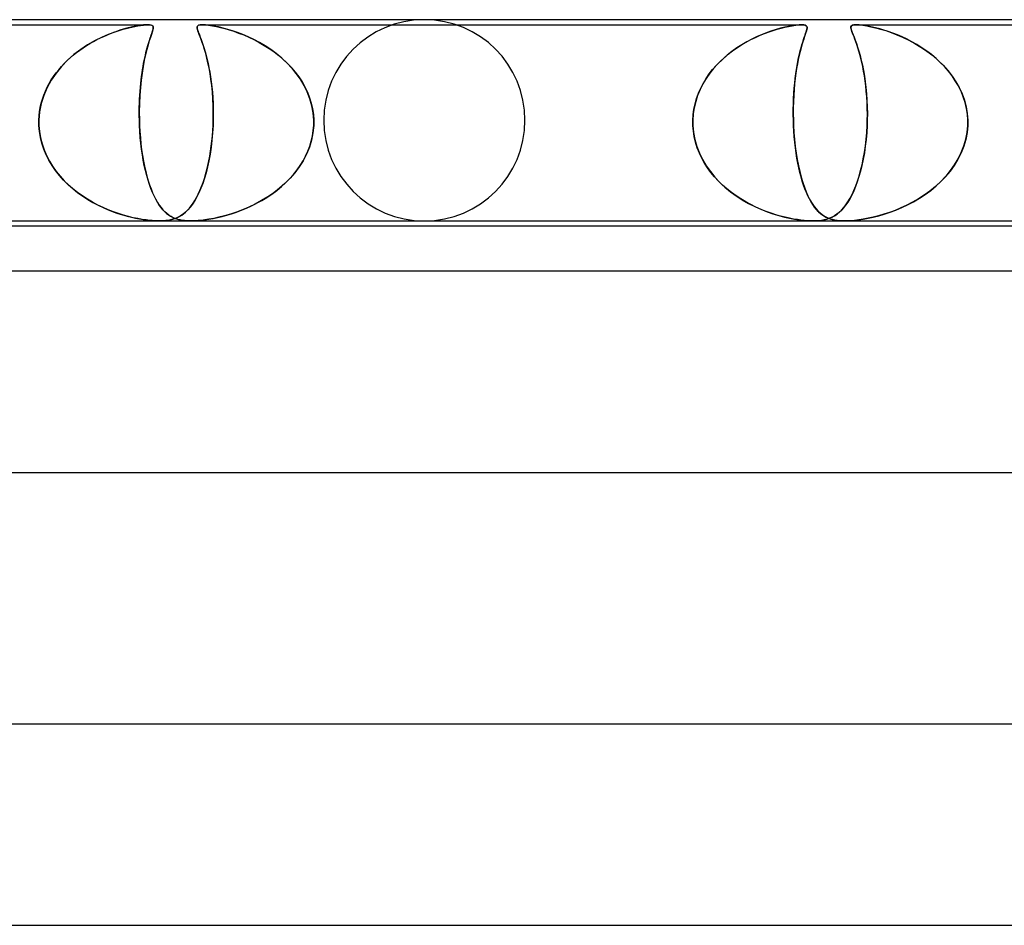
# Model space of a CAD drawing. Header units: millimetres. Extents: x -247 to 247, y -2 to 180.
# Tile 24 of 58: x -68 to -48, y 162 to 180. Entities that reach past the tile are written whole.
import ezdxf

# ---------------------------------------------------------------- set-up
doc = ezdxf.new("R2010")
doc.units = ezdxf.units.MM
doc.layers.add('HIDDEN', color=7, linetype='Continuous')
doc.layers.add('THICK', color=7, linetype='Continuous')

msp = doc.modelspace()

# ---------------------------------------------------------------- linework, layer by layer
at = {"layer": 'HIDDEN'}
for p, q in [((-77.401, 179.9), (-65.493, 179.9)), ((-66.043, 179.792), (-65.985, 179.81)), ((-65.91, 179.83), (-66.028, 179.796)), ((-65.985, 179.81), (-65.928, 179.825)), ((-65.928, 179.825), (-65.873, 179.84)), ((-65.801, 179.857), (-65.91, 179.83)), ((-65.873, 179.84), (-65.814, 179.854)), ((-65.814, 179.854), (-65.754, 179.867)), ((-65.708, 179.876), (-65.801, 179.857)), ((-65.754, 179.867), (-65.694, 179.878)), ((-65.635, 179.888), (-65.708, 179.876)), ((-65.694, 179.878), (-65.637, 179.887)), ((-65.637, 179.887), (-65.582, 179.894)), ((-65.579, 179.895), (-65.635, 179.888)), ((-65.582, 179.894), (-65.534, 179.899)), ((-65.533, 179.899), (-65.579, 179.895)), ((-65.534, 179.899), (-65.493, 179.9)), ((-65.493, 179.9), (-65.533, 179.899)), ((-65.493, 179.9), (-65.459, 179.899)), ((-65.459, 179.899), (-65.493, 179.9)), ((-65.459, 179.899), (-65.434, 179.895)), ((-65.432, 179.894), (-65.459, 179.899)), ((-65.434, 179.895), (-65.413, 179.888)), ((-65.412, 179.887), (-65.432, 179.894)), ((-65.413, 179.888), (-65.397, 179.876)), ((-65.399, 179.878), (-65.412, 179.887)), ((-65.391, 179.867), (-65.399, 179.878)), ((-65.397, 179.876), (-65.388, 179.857)), ((-65.395, 179.792), (-65.39, 179.81)), ((-65.387, 179.83), (-65.393, 179.796)), ((-65.387, 179.854), (-65.391, 179.867)), ((-65.39, 179.81), (-65.387, 179.825)), ((-65.388, 179.857), (-65.387, 179.83)), ((-65.386, 179.84), (-65.387, 179.854)), ((-65.387, 179.825), (-65.386, 179.84)), ((-64.512, 179.864), (-64.515, 179.845)), ((-64.515, 179.845), (-64.513, 179.824)), ((-64.514, 179.855), (-64.507, 179.874)), ((-64.514, 179.832), (-64.514, 179.855)), ((-64.509, 179.806), (-64.514, 179.832)), ((-64.513, 179.824), (-64.507, 179.799)), ((-64.503, 179.879), (-64.512, 179.864)), ((-64.5, 179.777), (-64.509, 179.806)), ((-64.507, 179.874), (-64.489, 179.888)), ((-64.485, 179.89), (-64.503, 179.879)), ((-64.489, 179.888), (-64.457, 179.897)), ((-64.455, 179.897), (-64.485, 179.89)), ((-64.457, 179.897), (-64.411, 179.9)), ((-64.411, 179.9), (-64.455, 179.897)), ((-64.349, 179.897), (-64.411, 179.9)), ((-64.411, 179.9), (-64.354, 179.897)), ((-64.411, 179.9), (-52.502, 179.9)), ((-64.354, 179.897), (-64.286, 179.89)), ((-64.274, 179.888), (-64.349, 179.897)), ((-64.286, 179.89), (-64.212, 179.879)), ((-64.187, 179.874), (-64.274, 179.888)), ((-64.212, 179.879), (-64.132, 179.864)), ((-64.093, 179.855), (-64.187, 179.874)), ((-64.132, 179.864), (-64.049, 179.845)), ((-63.997, 179.832), (-64.093, 179.855)), ((-64.049, 179.845), (-63.966, 179.824)), ((-63.903, 179.806), (-63.997, 179.832)), ((-63.966, 179.824), (-63.878, 179.799)), ((-63.809, 179.777), (-63.903, 179.806)), ((-53.006, 179.806), (-53.097, 179.777)), ((-53.066, 179.787), (-52.986, 179.812)), ((-52.921, 179.83), (-53.006, 179.806)), ((-52.986, 179.812), (-52.91, 179.833)), ((-52.84, 179.85), (-52.921, 179.83)), ((-52.91, 179.833), (-52.837, 179.851)), ((-52.762, 179.867), (-52.84, 179.85)), ((-52.837, 179.851), (-52.764, 179.867)), ((-52.764, 179.867), (-52.69, 179.88)), ((-52.687, 179.881), (-52.762, 179.867)), ((-52.69, 179.88), (-52.62, 179.891)), ((-52.617, 179.891), (-52.687, 179.881)), ((-52.62, 179.891), (-52.556, 179.898)), ((-52.555, 179.898), (-52.617, 179.891)), ((-52.556, 179.898), (-52.503, 179.9)), ((-52.502, 179.9), (-52.555, 179.898)), ((-52.503, 179.9), (-52.461, 179.898)), ((-52.46, 179.898), (-52.502, 179.9)), ((-52.461, 179.898), (-52.431, 179.891)), ((-52.43, 179.891), (-52.46, 179.898)), ((-52.431, 179.891), (-52.412, 179.881)), ((-52.411, 179.88), (-52.43, 179.891)), ((-52.412, 179.881), (-52.401, 179.867)), ((-52.4, 179.867), (-52.411, 179.88)), ((-52.4, 179.806), (-52.407, 179.777)), ((-52.405, 179.787), (-52.399, 179.812)), ((-52.401, 179.867), (-52.396, 179.85)), ((-52.396, 179.851), (-52.4, 179.867)), ((-52.396, 179.83), (-52.4, 179.806)), ((-52.399, 179.812), (-52.396, 179.833)), ((-52.396, 179.833), (-52.396, 179.851)), ((-52.396, 179.85), (-52.396, 179.83)), ((-51.523, 179.86), (-51.524, 179.839)), ((-51.524, 179.84), (-51.523, 179.86)), ((-51.521, 179.817), (-51.524, 179.84)), ((-51.524, 179.839), (-51.52, 179.813)), ((-51.514, 179.877), (-51.523, 179.86)), ((-51.523, 179.86), (-51.514, 179.877)), ((-51.514, 179.793), (-51.521, 179.817)), ((-51.52, 179.813), (-51.51, 179.782)), ((-51.514, 179.877), (-51.495, 179.89)), ((-51.496, 179.889), (-51.514, 179.877)), ((-51.466, 179.897), (-51.496, 179.889)), ((-51.495, 179.89), (-51.465, 179.897)), ((-51.422, 179.9), (-51.466, 179.897)), ((-51.465, 179.897), (-51.42, 179.9)), ((-51.363, 179.897), (-51.422, 179.9)), ((-51.421, 179.9), (-39.512, 179.9)), ((-51.42, 179.9), (-51.36, 179.897)), ((-51.292, 179.89), (-51.363, 179.897)), ((-51.36, 179.897), (-51.289, 179.889)), ((-51.212, 179.877), (-51.292, 179.89)), ((-51.289, 179.889), (-51.21, 179.877)), ((-51.126, 179.86), (-51.212, 179.877)), ((-51.21, 179.877), (-51.126, 179.86)), ((-51.038, 179.84), (-51.126, 179.86)), ((-51.126, 179.86), (-51.034, 179.839)), ((-50.951, 179.817), (-51.038, 179.84)), ((-51.034, 179.839), (-50.936, 179.813)), ((-50.867, 179.793), (-50.951, 179.817)), ((-50.936, 179.813), (-50.833, 179.782)), ((-66.417, 179.646), (-66.554, 179.577)), ((-66.506, 179.603), (-66.436, 179.638)), ((-66.436, 179.638), (-66.367, 179.669)), ((-66.283, 179.705), (-66.417, 179.646)), ((-66.367, 179.669), (-66.299, 179.699)), ((-66.299, 179.699), (-66.233, 179.725)), ((-66.153, 179.755), (-66.283, 179.705)), ((-66.233, 179.725), (-66.168, 179.75)), ((-66.168, 179.75), (-66.104, 179.772)), ((-66.028, 179.796), (-66.153, 179.755)), ((-66.104, 179.772), (-66.043, 179.792)), ((-65.442, 179.646), (-65.465, 179.577)), ((-65.457, 179.603), (-65.446, 179.638)), ((-65.446, 179.638), (-65.435, 179.669)), ((-65.422, 179.705), (-65.442, 179.646)), ((-65.435, 179.669), (-65.425, 179.699)), ((-65.425, 179.699), (-65.415, 179.725)), ((-65.406, 179.755), (-65.422, 179.705)), ((-65.415, 179.725), (-65.407, 179.75)), ((-65.407, 179.75), (-65.4, 179.772)), ((-65.393, 179.796), (-65.406, 179.755)), ((-65.4, 179.772), (-65.395, 179.792)), ((-64.507, 179.799), (-64.497, 179.769)), ((-64.487, 179.743), (-64.5, 179.777)), ((-64.497, 179.769), (-64.485, 179.735)), ((-64.472, 179.703), (-64.487, 179.743)), ((-64.485, 179.735), (-64.47, 179.696)), ((-64.455, 179.657), (-64.472, 179.703)), ((-64.47, 179.696), (-64.453, 179.652)), ((-64.435, 179.605), (-64.455, 179.657)), ((-64.453, 179.652), (-64.434, 179.603)), ((-63.878, 179.799), (-63.786, 179.769)), ((-63.71, 179.743), (-63.809, 179.777)), ((-63.786, 179.769), (-63.69, 179.735)), ((-63.606, 179.703), (-63.71, 179.743)), ((-63.69, 179.735), (-63.59, 179.696)), ((-63.499, 179.657), (-63.606, 179.703)), ((-63.59, 179.696), (-63.488, 179.652)), ((-63.389, 179.605), (-63.499, 179.657)), ((-63.488, 179.652), (-63.385, 179.603)), ((-53.49, 179.615), (-53.591, 179.562)), ((-53.514, 179.603), (-53.42, 179.649)), ((-53.389, 179.663), (-53.49, 179.615)), ((-53.42, 179.649), (-53.328, 179.69)), ((-53.289, 179.706), (-53.389, 179.663)), ((-53.328, 179.69), (-53.238, 179.727)), ((-53.191, 179.744), (-53.289, 179.706)), ((-53.238, 179.727), (-53.15, 179.759)), ((-53.097, 179.777), (-53.191, 179.744)), ((-53.15, 179.759), (-53.066, 179.787)), ((-52.461, 179.615), (-52.478, 179.562)), ((-52.465, 179.603), (-52.45, 179.649)), ((-52.445, 179.663), (-52.461, 179.615)), ((-52.45, 179.649), (-52.436, 179.69)), ((-52.43, 179.706), (-52.445, 179.663)), ((-52.436, 179.69), (-52.424, 179.727)), ((-52.418, 179.744), (-52.43, 179.706)), ((-52.424, 179.727), (-52.413, 179.759)), ((-52.407, 179.777), (-52.418, 179.744)), ((-52.413, 179.759), (-52.405, 179.787)), ((-51.504, 179.765), (-51.514, 179.793)), ((-51.51, 179.782), (-51.497, 179.745)), ((-51.492, 179.733), (-51.504, 179.765)), ((-51.497, 179.745), (-51.48, 179.702)), ((-51.478, 179.697), (-51.492, 179.733)), ((-51.48, 179.702), (-51.461, 179.652)), ((-51.462, 179.656), (-51.478, 179.697)), ((-51.445, 179.611), (-51.462, 179.656)), ((-51.461, 179.652), (-51.439, 179.594)), ((-51.426, 179.56), (-51.445, 179.611)), ((-50.782, 179.765), (-50.867, 179.793)), ((-50.833, 179.782), (-50.726, 179.745)), ((-50.693, 179.733), (-50.782, 179.765)), ((-50.726, 179.745), (-50.613, 179.702)), ((-50.601, 179.697), (-50.693, 179.733)), ((-50.613, 179.702), (-50.496, 179.652)), ((-50.506, 179.656), (-50.601, 179.697)), ((-50.409, 179.611), (-50.506, 179.656)), ((-50.496, 179.652), (-50.376, 179.594)), ((-50.31, 179.56), (-50.409, 179.611)), ((-66.847, 179.395), (-66.781, 179.441)), ((-66.692, 179.498), (-66.829, 179.408)), ((-66.781, 179.441), (-66.713, 179.485)), ((-66.713, 179.485), (-66.645, 179.527)), ((-66.554, 179.577), (-66.692, 179.498)), ((-66.645, 179.527), (-66.576, 179.566)), ((-66.576, 179.566), (-66.506, 179.603)), ((-65.519, 179.395), (-65.506, 179.441)), ((-65.49, 179.498), (-65.515, 179.408)), ((-65.506, 179.441), (-65.494, 179.485)), ((-65.494, 179.485), (-65.481, 179.527)), ((-65.465, 179.577), (-65.49, 179.498)), ((-65.481, 179.527), (-65.469, 179.566)), ((-65.469, 179.566), (-65.457, 179.603)), ((-64.414, 179.546), (-64.435, 179.605)), ((-64.434, 179.603), (-64.415, 179.549)), ((-64.415, 179.549), (-64.395, 179.49)), ((-64.391, 179.48), (-64.414, 179.546)), ((-64.395, 179.49), (-64.375, 179.427)), ((-64.368, 179.407), (-64.391, 179.48)), ((-64.375, 179.427), (-64.354, 179.359)), ((-63.277, 179.546), (-63.389, 179.605)), ((-63.385, 179.603), (-63.282, 179.549)), ((-63.282, 179.549), (-63.181, 179.49)), ((-63.165, 179.48), (-63.277, 179.546)), ((-63.181, 179.49), (-63.082, 179.427)), ((-63.053, 179.407), (-63.165, 179.48)), ((-63.082, 179.427), (-62.986, 179.359)), ((-53.792, 179.439), (-53.89, 179.369)), ((-53.877, 179.379), (-53.789, 179.441)), ((-53.692, 179.503), (-53.792, 179.439)), ((-53.789, 179.441), (-53.699, 179.499)), ((-53.699, 179.499), (-53.607, 179.553)), ((-53.591, 179.562), (-53.692, 179.503)), ((-53.607, 179.553), (-53.514, 179.603)), ((-52.514, 179.439), (-52.532, 179.369)), ((-52.53, 179.379), (-52.514, 179.441)), ((-52.496, 179.503), (-52.514, 179.439)), ((-52.514, 179.441), (-52.497, 179.499)), ((-52.497, 179.499), (-52.481, 179.553)), ((-52.478, 179.562), (-52.496, 179.503)), ((-52.481, 179.553), (-52.465, 179.603)), ((-51.439, 179.594), (-51.415, 179.529)), ((-51.407, 179.504), (-51.426, 179.56)), ((-51.415, 179.529), (-51.391, 179.456)), ((-51.386, 179.442), (-51.407, 179.504)), ((-51.391, 179.456), (-51.365, 179.374)), ((-51.366, 179.376), (-51.386, 179.442)), ((-50.376, 179.594), (-50.255, 179.529)), ((-50.211, 179.504), (-50.31, 179.56)), ((-50.255, 179.529), (-50.133, 179.456)), ((-50.113, 179.442), (-50.211, 179.504)), ((-50.133, 179.456), (-50.013, 179.374)), ((-50.017, 179.376), (-50.113, 179.442)), ((-67.098, 179.187), (-67.038, 179.243)), ((-66.963, 179.307), (-67.091, 179.194)), ((-67.038, 179.243), (-66.976, 179.296)), ((-66.976, 179.296), (-66.912, 179.347)), ((-66.829, 179.408), (-66.963, 179.307)), ((-66.912, 179.347), (-66.847, 179.395)), ((-65.567, 179.187), (-65.555, 179.243)), ((-65.541, 179.307), (-65.566, 179.194)), ((-65.555, 179.243), (-65.543, 179.296)), ((-65.543, 179.296), (-65.531, 179.347)), ((-65.515, 179.408), (-65.541, 179.307)), ((-65.531, 179.347), (-65.519, 179.395)), ((-64.345, 179.326), (-64.368, 179.407)), ((-64.354, 179.359), (-64.335, 179.287)), ((-64.322, 179.238), (-64.345, 179.326)), ((-64.335, 179.287), (-64.315, 179.211)), ((-64.299, 179.143), (-64.322, 179.238)), ((-62.942, 179.326), (-63.053, 179.407)), ((-62.986, 179.359), (-62.894, 179.287)), ((-62.835, 179.238), (-62.942, 179.326)), ((-62.894, 179.287), (-62.804, 179.211)), ((-62.732, 179.143), (-62.835, 179.238)), ((-54.124, 179.168), (-54.045, 179.242)), ((-53.986, 179.293), (-54.078, 179.212)), ((-54.045, 179.242), (-53.962, 179.313)), ((-53.89, 179.369), (-53.986, 179.293)), ((-53.962, 179.313), (-53.877, 179.379)), ((-52.577, 179.168), (-52.562, 179.242)), ((-52.551, 179.293), (-52.569, 179.212)), ((-52.562, 179.242), (-52.546, 179.313)), ((-52.532, 179.369), (-52.551, 179.293)), ((-52.546, 179.313), (-52.53, 179.379)), ((-51.346, 179.306), (-51.366, 179.376)), ((-51.365, 179.374), (-51.34, 179.285)), ((-51.326, 179.231), (-51.346, 179.306)), ((-51.34, 179.285), (-51.317, 179.192)), ((-51.307, 179.151), (-51.326, 179.231)), ((-49.924, 179.306), (-50.017, 179.376)), ((-50.013, 179.374), (-49.898, 179.285)), ((-49.833, 179.231), (-49.924, 179.306)), ((-49.898, 179.285), (-49.79, 179.192)), ((-49.747, 179.151), (-49.833, 179.231)), ((-67.21, 179.072), (-67.318, 178.94)), ((-67.266, 179.006), (-67.212, 179.069)), ((-67.212, 179.069), (-67.156, 179.129)), ((-67.091, 179.194), (-67.21, 179.072)), ((-67.156, 179.129), (-67.098, 179.187)), ((-65.589, 179.072), (-65.61, 178.94)), ((-65.6, 179.006), (-65.59, 179.069)), ((-65.59, 179.069), (-65.579, 179.129)), ((-65.566, 179.194), (-65.589, 179.072)), ((-65.579, 179.129), (-65.567, 179.187)), ((-64.315, 179.211), (-64.297, 179.13)), ((-64.278, 179.041), (-64.299, 179.143)), ((-64.297, 179.13), (-64.279, 179.045)), ((-64.279, 179.045), (-64.263, 178.955)), ((-64.259, 178.932), (-64.278, 179.041)), ((-62.804, 179.211), (-62.719, 179.13)), ((-62.635, 179.041), (-62.732, 179.143)), ((-62.719, 179.13), (-62.639, 179.045)), ((-62.639, 179.045), (-62.564, 178.955)), ((-62.545, 178.932), (-62.635, 179.041)), ((-54.251, 179.032), (-54.329, 178.934)), ((-54.271, 179.008), (-54.199, 179.09)), ((-54.167, 179.125), (-54.251, 179.032)), ((-54.199, 179.09), (-54.124, 179.168)), ((-54.078, 179.212), (-54.167, 179.125)), ((-52.602, 179.032), (-52.617, 178.934)), ((-52.606, 179.008), (-52.592, 179.09)), ((-52.586, 179.125), (-52.602, 179.032)), ((-52.592, 179.09), (-52.577, 179.168)), ((-52.569, 179.212), (-52.586, 179.125)), ((-51.317, 179.192), (-51.294, 179.093)), ((-51.289, 179.067), (-51.307, 179.151)), ((-51.294, 179.093), (-51.274, 178.989)), ((-51.272, 178.978), (-51.289, 179.067)), ((-49.79, 179.192), (-49.689, 179.093)), ((-49.665, 179.067), (-49.747, 179.151)), ((-49.689, 179.093), (-49.596, 178.989)), ((-49.587, 178.978), (-49.665, 179.067)), ((-67.318, 178.94), (-67.414, 178.8)), ((-67.412, 178.804), (-67.366, 178.874)), ((-67.366, 178.874), (-67.318, 178.941)), ((-67.318, 178.941), (-67.266, 179.006)), ((-65.61, 178.94), (-65.628, 178.8)), ((-65.628, 178.804), (-65.619, 178.874)), ((-65.619, 178.874), (-65.61, 178.941)), ((-65.61, 178.941), (-65.6, 179.006)), ((-64.263, 178.955), (-64.248, 178.862)), ((-64.241, 178.816), (-64.259, 178.932)), ((-64.248, 178.862), (-64.234, 178.765)), ((-62.564, 178.955), (-62.494, 178.862)), ((-62.463, 178.816), (-62.545, 178.932)), ((-62.494, 178.862), (-62.43, 178.765)), ((-54.4, 178.831), (-54.465, 178.723)), ((-54.456, 178.738), (-54.4, 178.832)), ((-54.329, 178.934), (-54.4, 178.831)), ((-54.4, 178.832), (-54.338, 178.922)), ((-54.338, 178.922), (-54.271, 179.008)), ((-52.63, 178.831), (-52.642, 178.723)), ((-52.64, 178.738), (-52.63, 178.832)), ((-52.617, 178.934), (-52.63, 178.831)), ((-52.63, 178.832), (-52.618, 178.922)), ((-52.618, 178.922), (-52.606, 179.008)), ((-51.274, 178.989), (-51.255, 178.88)), ((-51.256, 178.884), (-51.272, 178.978)), ((-51.241, 178.786), (-51.256, 178.884)), ((-51.255, 178.88), (-51.239, 178.767)), ((-49.596, 178.989), (-49.512, 178.88)), ((-49.515, 178.884), (-49.587, 178.978)), ((-49.449, 178.786), (-49.515, 178.884)), ((-49.512, 178.88), (-49.437, 178.767)), ((-67.497, 178.651), (-67.564, 178.495)), ((-67.53, 178.581), (-67.494, 178.658)), ((-67.414, 178.8), (-67.497, 178.651)), ((-67.494, 178.658), (-67.455, 178.732)), ((-67.455, 178.732), (-67.412, 178.804)), ((-65.643, 178.651), (-65.655, 178.495)), ((-65.649, 178.581), (-65.643, 178.658)), ((-65.628, 178.8), (-65.643, 178.651)), ((-65.643, 178.658), (-65.636, 178.732)), ((-65.636, 178.732), (-65.628, 178.804)), ((-64.225, 178.693), (-64.241, 178.816)), ((-64.234, 178.765), (-64.222, 178.663)), ((-64.212, 178.565), (-64.225, 178.693)), ((-64.222, 178.663), (-64.212, 178.559)), ((-62.389, 178.693), (-62.463, 178.816)), ((-62.43, 178.765), (-62.373, 178.663)), ((-62.326, 178.565), (-62.389, 178.693)), ((-62.373, 178.663), (-62.323, 178.559)), ((-54.552, 178.539), (-54.507, 178.64)), ((-54.465, 178.723), (-54.521, 178.61)), ((-54.507, 178.64), (-54.456, 178.738)), ((-52.657, 178.539), (-52.649, 178.64)), ((-52.642, 178.723), (-52.652, 178.61)), ((-52.649, 178.64), (-52.64, 178.738)), ((-51.229, 178.684), (-51.241, 178.786)), ((-51.239, 178.767), (-51.225, 178.649)), ((-51.218, 178.578), (-51.229, 178.684)), ((-51.225, 178.649), (-51.213, 178.527)), ((-49.389, 178.684), (-49.449, 178.786)), ((-49.437, 178.767), (-49.371, 178.649)), ((-49.336, 178.578), (-49.389, 178.684)), ((-49.371, 178.649), (-49.314, 178.527)), ((-67.564, 178.495), (-67.614, 178.334)), ((-67.589, 178.422), (-67.562, 178.502)), ((-67.562, 178.502), (-67.53, 178.581)), ((-65.655, 178.495), (-65.662, 178.334)), ((-65.659, 178.422), (-65.654, 178.502)), ((-65.654, 178.502), (-65.649, 178.581)), ((-64.203, 178.43), (-64.212, 178.565)), ((-64.212, 178.559), (-64.204, 178.45)), ((-64.204, 178.45), (-64.198, 178.34)), ((-62.274, 178.43), (-62.326, 178.565)), ((-62.323, 178.559), (-62.281, 178.45)), ((-62.281, 178.45), (-62.247, 178.34)), ((-54.62, 178.329), (-54.59, 178.435)), ((-54.569, 178.494), (-54.608, 178.373)), ((-54.59, 178.435), (-54.552, 178.539)), ((-54.521, 178.61), (-54.569, 178.494)), ((-52.667, 178.329), (-52.663, 178.435)), ((-52.66, 178.494), (-52.665, 178.373)), ((-52.663, 178.435), (-52.657, 178.539)), ((-52.652, 178.61), (-52.66, 178.494)), ((-51.209, 178.467), (-51.218, 178.578)), ((-51.213, 178.527), (-51.205, 178.4)), ((-51.202, 178.353), (-51.209, 178.467)), ((-49.291, 178.467), (-49.336, 178.578)), ((-49.314, 178.527), (-49.268, 178.4)), ((-49.254, 178.353), (-49.291, 178.467)), ((-67.614, 178.334), (-67.647, 178.168)), ((-67.646, 178.172), (-67.632, 178.257)), ((-67.632, 178.257), (-67.613, 178.34)), ((-67.613, 178.34), (-67.589, 178.422)), ((-65.662, 178.334), (-65.665, 178.168)), ((-65.665, 178.172), (-65.664, 178.257)), ((-65.664, 178.257), (-65.662, 178.34)), ((-65.662, 178.34), (-65.659, 178.422)), ((-64.196, 178.29), (-64.203, 178.43)), ((-64.198, 178.34), (-64.195, 178.228)), ((-64.194, 178.146), (-64.196, 178.29)), ((-62.235, 178.29), (-62.274, 178.43)), ((-62.247, 178.34), (-62.222, 178.228)), ((-62.209, 178.146), (-62.235, 178.29)), ((-54.637, 178.251), (-54.656, 178.126)), ((-54.643, 178.221), (-54.62, 178.329)), ((-54.608, 178.373), (-54.637, 178.251)), ((-52.669, 178.221), (-52.667, 178.329)), ((-52.668, 178.251), (-52.669, 178.126)), ((-52.665, 178.373), (-52.668, 178.251)), ((-51.205, 178.4), (-51.199, 178.269)), ((-51.198, 178.237), (-51.202, 178.353)), ((-51.199, 178.269), (-51.197, 178.135)), ((-51.197, 178.119), (-51.198, 178.237)), ((-49.268, 178.4), (-49.234, 178.269)), ((-49.227, 178.237), (-49.254, 178.353)), ((-49.234, 178.269), (-49.211, 178.135)), ((-49.209, 178.119), (-49.227, 178.237)), ((-67.647, 178.168), (-67.66, 178)), ((-67.66, 178), (-67.656, 178.087)), ((-67.656, 178.087), (-67.646, 178.172)), ((-65.664, 178.087), (-65.665, 178.172)), ((-65.665, 178.168), (-65.663, 178)), ((-65.663, 178), (-65.664, 178.087)), ((-64.195, 178.228), (-64.193, 178.114)), ((-64.195, 178), (-64.194, 178.146)), ((-64.193, 178.114), (-64.195, 178)), ((-62.222, 178.228), (-62.205, 178.114)), ((-62.197, 178), (-62.209, 178.146)), ((-62.205, 178.114), (-62.197, 178)), ((-54.656, 178.126), (-54.664, 178)), ((-54.664, 178), (-54.658, 178.111)), ((-54.658, 178.111), (-54.643, 178.221)), ((-52.669, 178.111), (-52.669, 178.221)), ((-52.669, 178.126), (-52.667, 178)), ((-52.667, 178), (-52.669, 178.111)), ((-51.197, 178.135), (-51.198, 178)), ((-51.198, 178), (-51.197, 178.119)), ((-49.211, 178.135), (-49.201, 178)), ((-49.201, 178), (-49.209, 178.119)), ((-67.661, 177.983), (-67.66, 178)), ((-67.66, 178), (-67.661, 177.983)), ((-67.661, 177.967), (-67.661, 177.983)), ((-67.661, 177.983), (-67.661, 177.967)), ((-67.661, 177.95), (-67.661, 177.967)), ((-67.661, 177.967), (-67.661, 177.95)), ((-67.66, 177.933), (-67.661, 177.95)), ((-67.661, 177.95), (-67.66, 177.933)), ((-67.66, 177.917), (-67.66, 177.933)), ((-67.66, 177.933), (-67.66, 177.917)), ((-67.659, 177.9), (-67.66, 177.917)), ((-67.66, 177.917), (-67.659, 177.9)), ((-67.649, 177.78), (-67.659, 177.9)), ((-67.659, 177.9), (-67.649, 177.775)), ((-65.663, 178), (-65.662, 177.983)), ((-65.662, 177.983), (-65.663, 178)), ((-65.662, 177.983), (-65.662, 177.967)), ((-65.662, 177.967), (-65.662, 177.983)), ((-65.662, 177.967), (-65.661, 177.95)), ((-65.661, 177.95), (-65.662, 177.967)), ((-65.661, 177.95), (-65.661, 177.933)), ((-65.661, 177.933), (-65.661, 177.95)), ((-65.661, 177.933), (-65.66, 177.917)), ((-65.66, 177.917), (-65.661, 177.933)), ((-65.66, 177.917), (-65.659, 177.9)), ((-65.659, 177.9), (-65.66, 177.917)), ((-65.659, 177.9), (-65.653, 177.775)), ((-65.653, 177.78), (-65.659, 177.9)), ((-64.198, 177.9), (-64.207, 177.751)), ((-64.204, 177.795), (-64.198, 177.9)), ((-64.197, 177.933), (-64.198, 177.917)), ((-64.198, 177.917), (-64.197, 177.933)), ((-64.198, 177.917), (-64.198, 177.9)), ((-64.198, 177.9), (-64.198, 177.917)), ((-64.196, 177.95), (-64.197, 177.933)), ((-64.197, 177.933), (-64.196, 177.95)), ((-64.195, 177.983), (-64.196, 177.967)), ((-64.196, 177.967), (-64.195, 177.983)), ((-64.196, 177.967), (-64.196, 177.95)), ((-64.196, 177.95), (-64.196, 177.967)), ((-64.195, 178), (-64.195, 177.983)), ((-64.195, 177.983), (-64.195, 178)), ((-62.198, 177.9), (-62.213, 177.751)), ((-62.207, 177.795), (-62.198, 177.9)), ((-62.198, 177.917), (-62.197, 177.933)), ((-62.197, 177.933), (-62.198, 177.917)), ((-62.198, 177.9), (-62.198, 177.917)), ((-62.198, 177.917), (-62.198, 177.9)), ((-62.197, 177.983), (-62.197, 178)), ((-62.197, 178), (-62.197, 177.983)), ((-62.197, 177.967), (-62.197, 177.983)), ((-62.197, 177.983), (-62.197, 177.967)), ((-62.197, 177.95), (-62.197, 177.967)), ((-62.197, 177.967), (-62.197, 177.95)), ((-62.197, 177.933), (-62.197, 177.95)), ((-62.197, 177.95), (-62.197, 177.933)), ((-54.665, 177.983), (-54.664, 178)), ((-54.664, 178), (-54.665, 177.983)), ((-54.665, 177.967), (-54.665, 177.983)), ((-54.665, 177.983), (-54.665, 177.967)), ((-54.665, 177.95), (-54.665, 177.967)), ((-54.665, 177.967), (-54.665, 177.95)), ((-54.665, 177.933), (-54.665, 177.95)), ((-54.665, 177.95), (-54.665, 177.933)), ((-54.664, 177.917), (-54.665, 177.933)), ((-54.665, 177.933), (-54.664, 177.917)), ((-54.663, 177.9), (-54.664, 177.917)), ((-54.664, 177.917), (-54.663, 177.9)), ((-54.654, 177.787), (-54.663, 177.9)), ((-54.663, 177.9), (-54.65, 177.758)), ((-52.667, 178), (-52.666, 177.983)), ((-52.666, 177.983), (-52.667, 178)), ((-52.666, 177.983), (-52.666, 177.967)), ((-52.666, 177.967), (-52.666, 177.983)), ((-52.666, 177.967), (-52.665, 177.95)), ((-52.665, 177.95), (-52.666, 177.967)), ((-52.665, 177.95), (-52.665, 177.933)), ((-52.665, 177.933), (-52.665, 177.95)), ((-52.665, 177.933), (-52.664, 177.917)), ((-52.664, 177.917), (-52.665, 177.933)), ((-52.664, 177.917), (-52.663, 177.9)), ((-52.663, 177.9), (-52.664, 177.917)), ((-52.663, 177.9), (-52.656, 177.758)), ((-52.657, 177.787), (-52.663, 177.9)), ((-51.202, 177.9), (-51.21, 177.759)), ((-51.21, 177.761), (-51.202, 177.9)), ((-51.201, 177.917), (-51.202, 177.9)), ((-51.202, 177.9), (-51.201, 177.917)), ((-51.2, 177.933), (-51.201, 177.917)), ((-51.201, 177.917), (-51.2, 177.933)), ((-51.199, 177.967), (-51.2, 177.95)), ((-51.2, 177.95), (-51.199, 177.967)), ((-51.2, 177.95), (-51.2, 177.933)), ((-51.2, 177.933), (-51.2, 177.95)), ((-51.198, 178), (-51.199, 177.983)), ((-51.199, 177.983), (-51.198, 178)), ((-51.199, 177.983), (-51.199, 177.967)), ((-51.199, 177.967), (-51.199, 177.983)), ((-49.215, 177.761), (-49.202, 177.9)), ((-49.202, 177.9), (-49.215, 177.759)), ((-49.202, 177.9), (-49.201, 177.917)), ((-49.201, 177.917), (-49.202, 177.9)), ((-49.201, 177.983), (-49.201, 178)), ((-49.201, 178), (-49.201, 177.983)), ((-49.2, 177.967), (-49.201, 177.983)), ((-49.201, 177.983), (-49.2, 177.967)), ((-49.201, 177.933), (-49.2, 177.95)), ((-49.2, 177.95), (-49.201, 177.933)), ((-49.201, 177.917), (-49.201, 177.933)), ((-49.201, 177.933), (-49.201, 177.917)), ((-49.2, 177.95), (-49.2, 177.967)), ((-49.2, 177.967), (-49.2, 177.95)), ((-67.63, 177.661), (-67.649, 177.78)), ((-67.649, 177.775), (-67.628, 177.652)), ((-67.601, 177.544), (-67.63, 177.661)), ((-67.628, 177.652), (-67.597, 177.531)), ((-65.644, 177.661), (-65.653, 177.78)), ((-65.653, 177.775), (-65.643, 177.652)), ((-65.632, 177.544), (-65.644, 177.661)), ((-65.643, 177.652), (-65.631, 177.531)), ((-64.222, 177.587), (-64.212, 177.69)), ((-64.207, 177.751), (-64.22, 177.605)), ((-64.212, 177.69), (-64.204, 177.795)), ((-62.246, 177.587), (-62.223, 177.69)), ((-62.213, 177.751), (-62.242, 177.605)), ((-62.223, 177.69), (-62.207, 177.795)), ((-54.637, 177.675), (-54.654, 177.787)), ((-54.65, 177.758), (-54.624, 177.618)), ((-54.611, 177.565), (-54.637, 177.675)), ((-52.649, 177.675), (-52.657, 177.787)), ((-52.656, 177.758), (-52.644, 177.618)), ((-52.639, 177.565), (-52.649, 177.675)), ((-51.21, 177.759), (-51.222, 177.62)), ((-51.221, 177.625), (-51.21, 177.761)), ((-49.215, 177.759), (-49.242, 177.62)), ((-49.241, 177.625), (-49.215, 177.761)), ((-67.562, 177.429), (-67.601, 177.544)), ((-67.597, 177.531), (-67.556, 177.413)), ((-65.619, 177.429), (-65.632, 177.544)), ((-65.631, 177.531), (-65.617, 177.413)), ((-64.237, 177.464), (-64.257, 177.327)), ((-64.248, 177.386), (-64.234, 177.485)), ((-64.22, 177.605), (-64.237, 177.464)), ((-64.234, 177.485), (-64.222, 177.587)), ((-62.285, 177.464), (-62.341, 177.327)), ((-62.315, 177.386), (-62.277, 177.485)), ((-62.242, 177.605), (-62.285, 177.464)), ((-62.277, 177.485), (-62.246, 177.587)), ((-54.624, 177.618), (-54.585, 177.481)), ((-54.577, 177.456), (-54.611, 177.565)), ((-54.585, 177.481), (-54.534, 177.347)), ((-54.535, 177.35), (-54.577, 177.456)), ((-52.644, 177.618), (-52.63, 177.481)), ((-52.627, 177.456), (-52.639, 177.565)), ((-52.63, 177.481), (-52.612, 177.347)), ((-52.612, 177.35), (-52.627, 177.456)), ((-51.238, 177.484), (-51.257, 177.353)), ((-51.256, 177.361), (-51.237, 177.491)), ((-51.222, 177.62), (-51.238, 177.484)), ((-51.237, 177.491), (-51.221, 177.625)), ((-49.282, 177.484), (-49.333, 177.352)), ((-49.33, 177.361), (-49.279, 177.491)), ((-49.242, 177.62), (-49.282, 177.484)), ((-49.279, 177.491), (-49.241, 177.625)), ((-67.515, 177.316), (-67.562, 177.429)), ((-67.556, 177.413), (-67.508, 177.3)), ((-67.46, 177.207), (-67.515, 177.316)), ((-67.508, 177.3), (-67.451, 177.19)), ((-65.603, 177.316), (-65.619, 177.429)), ((-65.617, 177.413), (-65.6, 177.3)), ((-65.584, 177.207), (-65.603, 177.316)), ((-65.6, 177.3), (-65.581, 177.19)), ((-64.282, 177.195), (-64.264, 177.289)), ((-64.257, 177.327), (-64.281, 177.197)), ((-64.264, 177.289), (-64.248, 177.386)), ((-62.41, 177.195), (-62.359, 177.289)), ((-62.341, 177.327), (-62.409, 177.197)), ((-62.359, 177.289), (-62.315, 177.386)), ((-54.487, 177.248), (-54.535, 177.35)), ((-54.534, 177.347), (-54.471, 177.219)), ((-52.596, 177.248), (-52.612, 177.35)), ((-52.612, 177.347), (-52.591, 177.219)), ((-51.257, 177.353), (-51.279, 177.226)), ((-51.278, 177.235), (-51.256, 177.361)), ((-49.333, 177.352), (-49.397, 177.226)), ((-49.392, 177.235), (-49.33, 177.361)), ((-67.397, 177.102), (-67.46, 177.207)), ((-67.451, 177.19), (-67.387, 177.086)), ((-67.328, 177.001), (-67.397, 177.102)), ((-67.387, 177.086), (-67.316, 176.985)), ((-65.564, 177.102), (-65.584, 177.207)), ((-65.581, 177.19), (-65.56, 177.086)), ((-65.541, 177.001), (-65.564, 177.102)), ((-65.56, 177.086), (-65.537, 176.985)), ((-64.308, 177.073), (-64.338, 176.957)), ((-64.323, 177.013), (-64.301, 177.103)), ((-64.281, 177.197), (-64.308, 177.073)), ((-64.301, 177.103), (-64.282, 177.195)), ((-62.487, 177.073), (-62.574, 176.957)), ((-62.53, 177.013), (-62.467, 177.103)), ((-62.409, 177.197), (-62.487, 177.073)), ((-62.467, 177.103), (-62.41, 177.195)), ((-54.432, 177.149), (-54.487, 177.248)), ((-54.471, 177.219), (-54.399, 177.096)), ((-54.371, 177.054), (-54.432, 177.149)), ((-54.399, 177.096), (-54.317, 176.98)), ((-52.578, 177.149), (-52.596, 177.248)), ((-52.591, 177.219), (-52.567, 177.096)), ((-52.558, 177.054), (-52.578, 177.149)), ((-52.567, 177.096), (-52.541, 176.98)), ((-51.305, 177.105), (-51.333, 176.991)), ((-51.331, 177.001), (-51.303, 177.115)), ((-51.279, 177.226), (-51.305, 177.105)), ((-51.303, 177.115), (-51.278, 177.235)), ((-49.47, 177.105), (-49.553, 176.99)), ((-49.544, 177.001), (-49.463, 177.115)), ((-49.397, 177.226), (-49.47, 177.105)), ((-49.463, 177.115), (-49.392, 177.235)), ((-67.251, 176.905), (-67.328, 177.001)), ((-67.316, 176.985), (-67.239, 176.89)), ((-67.169, 176.813), (-67.251, 176.905)), ((-67.239, 176.89), (-67.157, 176.8)), ((-65.517, 176.905), (-65.541, 177.001)), ((-65.537, 176.985), (-65.513, 176.89)), ((-65.49, 176.813), (-65.517, 176.905)), ((-65.513, 176.89), (-65.487, 176.8)), ((-64.371, 176.842), (-64.346, 176.926)), ((-64.338, 176.957), (-64.37, 176.847)), ((-64.346, 176.926), (-64.323, 177.013)), ((-62.674, 176.842), (-62.599, 176.926)), ((-62.574, 176.957), (-62.669, 176.847)), ((-62.599, 176.926), (-62.53, 177.013)), ((-54.304, 176.963), (-54.371, 177.054)), ((-54.317, 176.98), (-54.227, 176.87)), ((-54.232, 176.875), (-54.304, 176.963)), ((-54.155, 176.792), (-54.232, 176.875)), ((-54.227, 176.87), (-54.13, 176.767)), ((-52.537, 176.963), (-52.558, 177.054)), ((-52.541, 176.98), (-52.513, 176.87)), ((-52.514, 176.875), (-52.537, 176.963)), ((-52.49, 176.792), (-52.514, 176.875)), ((-52.513, 176.87), (-52.482, 176.767)), ((-51.364, 176.882), (-51.397, 176.78)), ((-51.394, 176.791), (-51.361, 176.893)), ((-51.333, 176.991), (-51.364, 176.882)), ((-51.361, 176.893), (-51.331, 177.001)), ((-49.643, 176.881), (-49.741, 176.779)), ((-49.729, 176.791), (-49.633, 176.893)), ((-49.553, 176.99), (-49.643, 176.881)), ((-49.633, 176.893), (-49.544, 177.001)), ((-67.081, 176.725), (-67.169, 176.813)), ((-67.157, 176.8), (-67.071, 176.715)), ((-66.989, 176.643), (-67.081, 176.725)), ((-67.071, 176.715), (-66.98, 176.636)), ((-65.462, 176.725), (-65.49, 176.813)), ((-65.487, 176.8), (-65.459, 176.715)), ((-65.433, 176.643), (-65.462, 176.725)), ((-65.459, 176.715), (-65.43, 176.636)), ((-64.458, 176.607), (-64.427, 176.682)), ((-64.404, 176.744), (-64.441, 176.649)), ((-64.427, 176.682), (-64.398, 176.761)), ((-64.37, 176.847), (-64.404, 176.744)), ((-64.398, 176.761), (-64.371, 176.842)), ((-62.933, 176.607), (-62.841, 176.682)), ((-62.772, 176.744), (-62.88, 176.649)), ((-62.841, 176.682), (-62.755, 176.761)), ((-62.669, 176.847), (-62.772, 176.744)), ((-62.755, 176.761), (-62.674, 176.842)), ((-54.073, 176.712), (-54.155, 176.792)), ((-54.13, 176.767), (-54.026, 176.67)), ((-53.988, 176.637), (-54.073, 176.712)), ((-52.464, 176.712), (-52.49, 176.792)), ((-52.482, 176.767), (-52.449, 176.67)), ((-52.437, 176.637), (-52.464, 176.712)), ((-51.432, 176.685), (-51.469, 176.596)), ((-51.464, 176.607), (-51.428, 176.695)), ((-51.397, 176.78), (-51.432, 176.685)), ((-51.428, 176.695), (-51.394, 176.791)), ((-49.845, 176.684), (-49.954, 176.595)), ((-49.939, 176.607), (-49.832, 176.695)), ((-49.741, 176.779), (-49.845, 176.684)), ((-49.832, 176.695), (-49.729, 176.791)), ((-66.893, 176.567), (-66.989, 176.643)), ((-66.98, 176.636), (-66.885, 176.561)), ((-66.794, 176.496), (-66.893, 176.567)), ((-66.885, 176.561), (-66.787, 176.491)), ((-66.694, 176.431), (-66.794, 176.496)), ((-66.787, 176.491), (-66.686, 176.426)), ((-65.402, 176.567), (-65.433, 176.643)), ((-65.43, 176.636), (-65.399, 176.561)), ((-65.37, 176.496), (-65.402, 176.567)), ((-65.399, 176.561), (-65.367, 176.491)), ((-65.337, 176.431), (-65.37, 176.496)), ((-65.367, 176.491), (-65.334, 176.426)), ((-64.519, 176.479), (-64.562, 176.404)), ((-64.525, 176.468), (-64.491, 176.535)), ((-64.479, 176.56), (-64.519, 176.479)), ((-64.491, 176.535), (-64.458, 176.607)), ((-64.441, 176.649), (-64.479, 176.56)), ((-63.113, 176.479), (-63.235, 176.404)), ((-63.129, 176.468), (-63.03, 176.535)), ((-62.994, 176.56), (-63.113, 176.479)), ((-63.03, 176.535), (-62.933, 176.607)), ((-62.88, 176.649), (-62.994, 176.56)), ((-54.026, 176.67), (-53.916, 176.58)), ((-53.899, 176.566), (-53.988, 176.637)), ((-53.916, 176.58), (-53.801, 176.496)), ((-53.807, 176.5), (-53.899, 176.566)), ((-53.711, 176.437), (-53.807, 176.5)), ((-53.801, 176.496), (-53.682, 176.419)), ((-52.449, 176.67), (-52.414, 176.58)), ((-52.409, 176.566), (-52.437, 176.637)), ((-52.414, 176.58), (-52.377, 176.496)), ((-52.379, 176.5), (-52.409, 176.566)), ((-52.347, 176.437), (-52.379, 176.5)), ((-52.377, 176.496), (-52.338, 176.419)), ((-51.508, 176.514), (-51.547, 176.44)), ((-51.541, 176.45), (-51.502, 176.525)), ((-51.469, 176.596), (-51.508, 176.514)), ((-51.502, 176.525), (-51.464, 176.607)), ((-50.067, 176.513), (-50.182, 176.439)), ((-50.164, 176.45), (-50.05, 176.525)), ((-49.954, 176.595), (-50.067, 176.513)), ((-50.05, 176.525), (-49.939, 176.607)), ((-66.591, 176.371), (-66.694, 176.431)), ((-66.686, 176.426), (-66.585, 176.367)), ((-66.488, 176.316), (-66.591, 176.371)), ((-66.585, 176.367), (-66.484, 176.314)), ((-66.385, 176.266), (-66.488, 176.316)), ((-66.484, 176.314), (-66.383, 176.266)), ((-65.303, 176.371), (-65.337, 176.431)), ((-65.334, 176.426), (-65.301, 176.367)), ((-65.267, 176.316), (-65.303, 176.371)), ((-65.301, 176.367), (-65.266, 176.314)), ((-65.231, 176.266), (-65.267, 176.316)), ((-65.266, 176.314), (-65.231, 176.266)), ((-64.669, 176.252), (-64.632, 176.299)), ((-64.606, 176.335), (-64.651, 176.274)), ((-64.632, 176.299), (-64.596, 176.35)), ((-64.562, 176.404), (-64.606, 176.335)), ((-64.596, 176.35), (-64.56, 176.406)), ((-64.56, 176.406), (-64.525, 176.468)), ((-63.536, 176.252), (-63.434, 176.299)), ((-63.36, 176.335), (-63.487, 176.274)), ((-63.434, 176.299), (-63.332, 176.35)), ((-63.235, 176.404), (-63.36, 176.335)), ((-63.332, 176.35), (-63.23, 176.406)), ((-63.23, 176.406), (-63.129, 176.468)), ((-53.613, 176.379), (-53.711, 176.437)), ((-53.682, 176.419), (-53.559, 176.349)), ((-53.513, 176.325), (-53.613, 176.379)), ((-53.559, 176.349), (-53.435, 176.286)), ((-53.411, 176.275), (-53.513, 176.325)), ((-53.435, 176.286), (-53.312, 176.231)), ((-52.315, 176.379), (-52.347, 176.437)), ((-52.338, 176.419), (-52.296, 176.349)), ((-52.281, 176.325), (-52.315, 176.379)), ((-52.296, 176.349), (-52.254, 176.286)), ((-52.245, 176.275), (-52.281, 176.325)), ((-52.254, 176.286), (-52.21, 176.231)), ((-51.629, 176.312), (-51.671, 176.259)), ((-51.666, 176.265), (-51.623, 176.32)), ((-51.588, 176.373), (-51.629, 176.312)), ((-51.623, 176.32), (-51.582, 176.382)), ((-51.547, 176.44), (-51.588, 176.373)), ((-51.582, 176.382), (-51.541, 176.45)), ((-50.415, 176.312), (-50.531, 176.258)), ((-50.514, 176.265), (-50.397, 176.32)), ((-50.298, 176.372), (-50.415, 176.312)), ((-50.397, 176.32), (-50.28, 176.382)), ((-50.182, 176.439), (-50.298, 176.372)), ((-50.28, 176.382), (-50.164, 176.45)), ((-66.281, 176.222), (-66.385, 176.266)), ((-66.383, 176.266), (-66.284, 176.223)), ((-66.284, 176.223), (-66.186, 176.184)), ((-66.179, 176.182), (-66.281, 176.222)), ((-66.186, 176.184), (-66.09, 176.15)), ((-66.077, 176.146), (-66.179, 176.182)), ((-66.09, 176.15), (-65.996, 176.121)), ((-65.978, 176.115), (-66.077, 176.146)), ((-65.996, 176.121), (-65.906, 176.095)), ((-65.88, 176.088), (-65.978, 176.115)), ((-65.906, 176.095), (-65.82, 176.073)), ((-65.785, 176.065), (-65.88, 176.088)), ((-65.231, 176.266), (-65.195, 176.223)), ((-65.194, 176.222), (-65.231, 176.266)), ((-65.195, 176.223), (-65.158, 176.184)), ((-65.155, 176.182), (-65.194, 176.222)), ((-65.158, 176.184), (-65.121, 176.15)), ((-65.116, 176.146), (-65.155, 176.182)), ((-65.121, 176.15), (-65.083, 176.121)), ((-65.075, 176.115), (-65.116, 176.146)), ((-65.083, 176.121), (-65.045, 176.095)), ((-65.033, 176.088), (-65.075, 176.115)), ((-65.045, 176.095), (-65.005, 176.073)), ((-64.989, 176.065), (-65.033, 176.088)), ((-64.905, 176.066), (-64.863, 176.088)), ((-64.842, 176.1), (-64.893, 176.072)), ((-64.863, 176.088), (-64.822, 176.113)), ((-64.793, 176.134), (-64.842, 176.1)), ((-64.822, 176.113), (-64.783, 176.141)), ((-64.745, 176.174), (-64.793, 176.134)), ((-64.783, 176.141), (-64.745, 176.174)), ((-64.698, 176.22), (-64.745, 176.174)), ((-64.745, 176.174), (-64.707, 176.211)), ((-64.707, 176.211), (-64.669, 176.252)), ((-64.651, 176.274), (-64.698, 176.22)), ((-64.107, 176.066), (-64.017, 176.088)), ((-63.97, 176.1), (-64.081, 176.072)), ((-64.017, 176.088), (-63.924, 176.113)), ((-63.855, 176.134), (-63.97, 176.1)), ((-63.924, 176.113), (-63.831, 176.141)), ((-63.735, 176.174), (-63.855, 176.134)), ((-63.831, 176.141), (-63.735, 176.174)), ((-63.612, 176.22), (-63.735, 176.174)), ((-63.735, 176.174), (-63.636, 176.211)), ((-63.636, 176.211), (-63.536, 176.252)), ((-63.487, 176.274), (-63.612, 176.22)), ((-53.31, 176.23), (-53.411, 176.275)), ((-53.312, 176.231), (-53.191, 176.183)), ((-53.209, 176.19), (-53.31, 176.23)), ((-53.11, 176.154), (-53.209, 176.19)), ((-53.191, 176.183), (-53.072, 176.142)), ((-53.013, 176.123), (-53.11, 176.154)), ((-53.072, 176.142), (-52.957, 176.107)), ((-52.92, 176.096), (-53.013, 176.123)), ((-52.957, 176.107), (-52.846, 176.078)), ((-52.829, 176.073), (-52.92, 176.096)), ((-52.209, 176.23), (-52.245, 176.275)), ((-52.21, 176.231), (-52.165, 176.183)), ((-52.172, 176.19), (-52.209, 176.23)), ((-52.134, 176.154), (-52.172, 176.19)), ((-52.165, 176.183), (-52.119, 176.142)), ((-52.095, 176.123), (-52.134, 176.154)), ((-52.119, 176.142), (-52.071, 176.107)), ((-52.055, 176.096), (-52.095, 176.123)), ((-52.071, 176.107), (-52.022, 176.078)), ((-52.014, 176.073), (-52.055, 176.096)), ((-51.897, 176.075), (-51.848, 176.102)), ((-51.848, 176.102), (-51.896, 176.075)), ((-51.848, 176.102), (-51.8, 176.135)), ((-51.802, 176.133), (-51.848, 176.102)), ((-51.758, 176.169), (-51.802, 176.133)), ((-51.8, 176.135), (-51.755, 176.172)), ((-51.714, 176.211), (-51.758, 176.169)), ((-51.755, 176.172), (-51.71, 176.216)), ((-51.671, 176.259), (-51.714, 176.211)), ((-51.71, 176.216), (-51.666, 176.265)), ((-50.975, 176.101), (-51.08, 176.075)), ((-51.079, 176.075), (-50.972, 176.102)), ((-50.867, 176.133), (-50.975, 176.101)), ((-50.972, 176.102), (-50.861, 176.135)), ((-50.758, 176.169), (-50.867, 176.133)), ((-50.861, 176.135), (-50.747, 176.172)), ((-50.645, 176.21), (-50.758, 176.169)), ((-50.747, 176.172), (-50.631, 176.216)), ((-50.531, 176.258), (-50.645, 176.21)), ((-50.631, 176.216), (-50.514, 176.265)), ((-65.82, 176.073), (-65.737, 176.055)), ((-65.693, 176.046), (-65.785, 176.065)), ((-65.737, 176.055), (-65.659, 176.04)), ((-65.607, 176.031), (-65.693, 176.046)), ((-65.659, 176.04), (-65.585, 176.027)), ((-65.53, 176.019), (-65.607, 176.031)), ((-65.585, 176.027), (-65.514, 176.017)), ((-65.464, 176.011), (-65.53, 176.019)), ((-65.514, 176.017), (-65.447, 176.01)), ((-65.406, 176.006), (-65.464, 176.011)), ((-65.447, 176.01), (-65.383, 176.004)), ((-65.355, 176.003), (-65.406, 176.006)), ((-65.383, 176.004), (-65.322, 176.001)), ((-65.308, 176.001), (-65.355, 176.003)), ((-65.322, 176.001), (-65.263, 176)), ((-65.262, 176), (-65.308, 176.001)), ((-65.263, 176), (-65.207, 176.001)), ((-65.218, 176.001), (-65.262, 176)), ((-65.176, 176.003), (-65.218, 176.001)), ((-65.207, 176.001), (-65.153, 176.004)), ((-65.135, 176.006), (-65.176, 176.003)), ((-65.153, 176.004), (-65.1, 176.01)), ((-65.091, 176.012), (-65.135, 176.006)), ((-65.1, 176.01), (-65.048, 176.02)), ((-65.045, 176.02), (-65.091, 176.012)), ((-65.048, 176.02), (-64.998, 176.032)), ((-64.996, 176.032), (-65.045, 176.02)), ((-65.005, 176.073), (-64.966, 176.055)), ((-64.998, 176.032), (-64.95, 176.047)), ((-64.944, 176.05), (-64.996, 176.032)), ((-64.943, 176.046), (-64.989, 176.065)), ((-64.966, 176.055), (-64.925, 176.04)), ((-64.95, 176.047), (-64.905, 176.066)), ((-64.893, 176.072), (-64.944, 176.05)), ((-64.896, 176.031), (-64.943, 176.046)), ((-64.925, 176.04), (-64.883, 176.027)), ((-64.85, 176.019), (-64.896, 176.031)), ((-64.883, 176.027), (-64.839, 176.017)), ((-64.805, 176.011), (-64.85, 176.019)), ((-64.839, 176.017), (-64.794, 176.01)), ((-64.763, 176.006), (-64.805, 176.011)), ((-64.794, 176.01), (-64.745, 176.004)), ((-64.723, 176.003), (-64.763, 176.006)), ((-64.745, 176.004), (-64.694, 176.001)), ((-64.681, 176.001), (-64.723, 176.003)), ((-64.694, 176.001), (-64.639, 176)), ((-64.637, 176), (-64.681, 176.001)), ((-64.639, 176), (-64.579, 176.001)), ((-64.592, 176.001), (-64.637, 176)), ((-64.544, 176.003), (-64.592, 176.001)), ((-64.579, 176.001), (-64.515, 176.004)), ((-64.492, 176.006), (-64.544, 176.003)), ((-64.515, 176.004), (-64.445, 176.01)), ((-64.432, 176.012), (-64.492, 176.006)), ((-64.445, 176.01), (-64.367, 176.02)), ((-64.362, 176.02), (-64.432, 176.012)), ((-64.367, 176.02), (-64.284, 176.032)), ((-64.28, 176.032), (-64.362, 176.02)), ((-64.284, 176.032), (-64.197, 176.047)), ((-64.185, 176.05), (-64.28, 176.032)), ((-64.197, 176.047), (-64.107, 176.066)), ((-64.081, 176.072), (-64.185, 176.05)), ((-52.846, 176.078), (-52.741, 176.054)), ((-52.743, 176.054), (-52.829, 176.073)), ((-52.662, 176.038), (-52.743, 176.054)), ((-52.741, 176.054), (-52.643, 176.035)), ((-52.587, 176.026), (-52.662, 176.038)), ((-52.643, 176.035), (-52.558, 176.022)), ((-52.517, 176.016), (-52.587, 176.026)), ((-52.558, 176.022), (-52.484, 176.013)), ((-52.451, 176.009), (-52.517, 176.016)), ((-52.484, 176.013), (-52.421, 176.007)), ((-52.389, 176.004), (-52.451, 176.009)), ((-52.421, 176.007), (-52.368, 176.003)), ((-52.33, 176.001), (-52.389, 176.004)), ((-52.368, 176.003), (-52.318, 176.001)), ((-52.272, 176), (-52.33, 176.001)), ((-52.318, 176.001), (-52.271, 176)), ((-52.215, 176.001), (-52.271, 176)), ((-52.271, 176), (-52.226, 176.001)), ((-52.226, 176.001), (-52.183, 176.003)), ((-52.16, 176.005), (-52.215, 176.001)), ((-52.183, 176.003), (-52.141, 176.006)), ((-52.106, 176.011), (-52.16, 176.005)), ((-52.141, 176.006), (-52.097, 176.012)), ((-52.052, 176.021), (-52.106, 176.011)), ((-52.097, 176.012), (-52.049, 176.021)), ((-51.998, 176.035), (-52.052, 176.021)), ((-52.049, 176.021), (-51.999, 176.034)), ((-52.022, 176.078), (-51.972, 176.054)), ((-51.973, 176.054), (-52.014, 176.073)), ((-51.999, 176.034), (-51.947, 176.052)), ((-51.946, 176.053), (-51.998, 176.035)), ((-51.93, 176.038), (-51.973, 176.054)), ((-51.972, 176.054), (-51.92, 176.035)), ((-51.947, 176.052), (-51.897, 176.075)), ((-51.896, 176.075), (-51.946, 176.053)), ((-51.888, 176.026), (-51.93, 176.038)), ((-51.92, 176.035), (-51.87, 176.022)), ((-51.844, 176.016), (-51.888, 176.026)), ((-51.87, 176.022), (-51.822, 176.013)), ((-51.799, 176.009), (-51.844, 176.016)), ((-51.822, 176.013), (-51.777, 176.007)), ((-51.752, 176.004), (-51.799, 176.009)), ((-51.777, 176.007), (-51.734, 176.003)), ((-51.702, 176.001), (-51.752, 176.004)), ((-51.734, 176.003), (-51.691, 176.001)), ((-51.648, 176), (-51.702, 176.001)), ((-51.691, 176.001), (-51.646, 176)), ((-51.589, 176.001), (-51.648, 176)), ((-51.646, 176), (-51.599, 176.001)), ((-51.599, 176.001), (-51.55, 176.003)), ((-51.524, 176.004), (-51.589, 176.001)), ((-51.55, 176.003), (-51.497, 176.006)), ((-51.451, 176.011), (-51.524, 176.004)), ((-51.497, 176.006), (-51.436, 176.012)), ((-51.369, 176.02), (-51.451, 176.011)), ((-51.436, 176.012), (-51.364, 176.021)), ((-51.278, 176.034), (-51.369, 176.02)), ((-51.364, 176.021), (-51.279, 176.034)), ((-51.279, 176.034), (-51.182, 176.052)), ((-51.181, 176.052), (-51.278, 176.034)), ((-51.182, 176.052), (-51.079, 176.075)), ((-51.08, 176.075), (-51.181, 176.052))]:
    msp.add_line(p, q, dxfattribs=at)
for start, end in [(90.2516, 180), (0, 90), (180, 270), (270, 0)]:
    msp.add_arc((-60, 178), 2, start, end, dxfattribs=at)
at = {"layer": 'THICK'}
for p, q in [((0, 180), (-148, 180)), ((-127.16, 176), (-2, 176)), ((-126.029, 175.9), (-25.981, 175.9)), ((0, 175), (-151.5, 175)), ((-130.284, 171), (-1.82, 171)), ((0, 166), (-156, 166)), ((-134.161, 162), (-1.859, 162))]:
    msp.add_line(p, q, dxfattribs=at)
msp.add_arc((-60, 178), 2, 90, 90.2516, dxfattribs=at)

doc.saveas('drawing.dxf')
